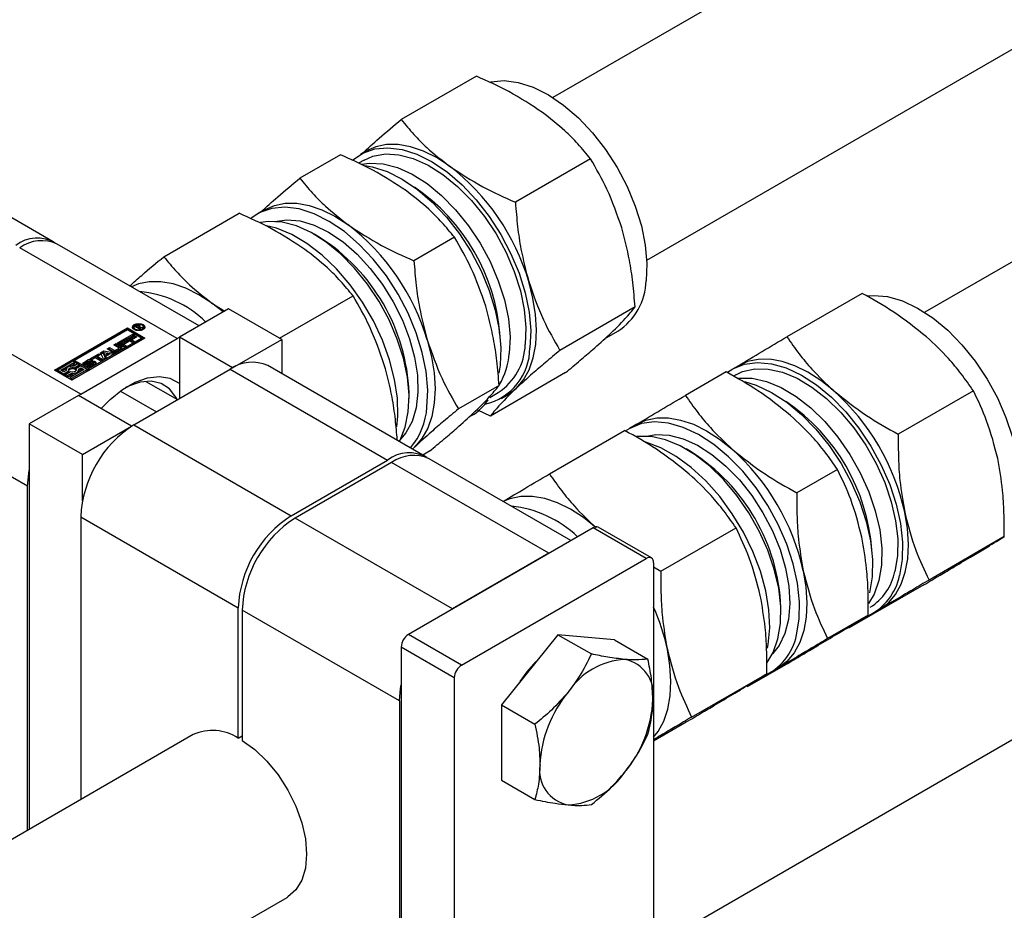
# Model space of a CAD drawing. Header units: millimetres. Extents: x 0 to 25230, y 0 to 17820.
# Tile 211 of 244: x 12799 to 13248, y 15371 to 15777. Entities that reach past the tile are written whole.
import ezdxf

# ---------------------------------------------------------------- set-up
doc = ezdxf.new("R2010")
doc.units = ezdxf.units.MM
doc.linetypes.add('SLD-Sólida', pattern=[0])

msp = doc.modelspace()

# ---------------------------------------------------------------- linework, layer by layer
at = {"color": 7, "linetype": 'SLD-Sólida', "lineweight": 25, "ltscale": 30}
for p, q in [((13794.04, 16175.59), (13042.33, 15741.64)), ((13085.18, 15667.41), (13794.04, 16076.62)), ((13794.04, 15979.65), (13212.04, 15643.67)), ((13088.29, 15354.25), (13794.04, 15761.67)), ((13007.45, 15751.37), (12973.14, 15731.57)), ((12814.35, 15675.88), (12742.53, 15717.34)), ((12957.28, 15717.28), (12954.62, 15715.75)), ((12945.4, 15715.55), (12926.85, 15704.85)), ((12956.15, 15713.11), (12953.62, 15711.64)), ((13059.52, 15713.71), (13025.22, 15693.9)), ((12910.99, 15690.56), (12907.65, 15688.63)), ((12864.8, 15669.03), (12899.11, 15688.83)), ((12935.71, 15677.95), (12933.42, 15679.27)), ((12997.47, 15677.89), (12978.93, 15667.18)), ((12870.85, 15631.67), (12799.03, 15673.13)), ((12880.89, 15637.46), (12816.17, 15674.83)), ((12917.61, 15631.79), (12951.18, 15651.17)), ((13183.42, 15652.3), (13149.12, 15632.5)), ((12826.91, 15606.3), (12755.09, 15647.76)), ((12891.89, 15643.81), (12886.78, 15647.85)), ((12886.78, 15647.85), (12892.63, 15644.24)), ((13079.86, 15646.09), (13045.55, 15626.29)), ((12894.34, 15645.23), (12871.91, 15632.28)), ((12918.58, 15631.23), (12894.34, 15645.23)), ((12814.86, 15617.28), (12848.2, 15636.52)), ((12848.2, 15636.52), (12856.15, 15631.93)), ((12848.2, 15636.52), (12848.2, 15635.82)), ((12851.14, 15636.93), (12851.14, 15636.23)), ((12851.63, 15637.17), (12852.34, 15637.58)), ((12853.8, 15635.92), (12851.63, 15637.17)), ((12852.24, 15636.82), (12852.34, 15636.88)), ((12852.34, 15636.88), (12852.34, 15637.58)), ((12852.57, 15637.3), (12852.41, 15637.21)), ((12852.41, 15637.21), (12853.12, 15636.8)), ((12852.41, 15636.72), (12852.41, 15637.21)), ((12852.62, 15637.34), (12852.57, 15637.3)), ((12852.68, 15637.36), (12852.62, 15637.34)), ((12852.68, 15637.36), (12852.68, 15637.73)), ((12853.12, 15636.8), (12853.22, 15636.86)), ((12853.12, 15636.31), (12853.12, 15636.8)), ((12853.16, 15637.45), (12853.16, 15637.79)), ((12853.22, 15636.75), (12853.22, 15636.86)), ((12853.22, 15636.75), (12854.23, 15636.16)), ((12854.79, 15636.49), (12853.22, 15636.75)), ((12853.22, 15636.25), (12853.22, 15636.75)), ((12853.51, 15636.7), (12853.51, 15637.18)), ((12853.51, 15636.7), (12853.51, 15637.15)), ((12853.79, 15636.91), (12853.79, 15637.61)), ((12853.91, 15636.95), (12855.29, 15636.78)), ((12853.91, 15636.63), (12853.91, 15636.95)), ((12854.03, 15637.1), (12854.03, 15637.37)), ((12855.29, 15636.78), (12854.79, 15636.49)), ((12855.53, 15636.23), (12855.53, 15636.93)), ((12848.2, 15635.82), (12815.47, 15616.93)), ((12856.15, 15631.93), (12822.82, 15612.69)), ((12848.2, 15635.66), (12824.09, 15621.74)), ((12830.54, 15618.01), (12854.65, 15631.93)), ((12847.17, 15631.72), (12850.6, 15633.7)), ((12847.77, 15631.37), (12850.6, 15633)), ((12855.55, 15631.58), (12848.2, 15635.82)), ((12854.65, 15631.93), (12848.2, 15635.66)), ((12851.36, 15633.25), (12848.95, 15631.86)), ((12849.48, 15631.55), (12851.78, 15632.88)), ((12849.48, 15630.85), (12851.78, 15632.18)), ((12852.55, 15632.44), (12850.25, 15631.11)), ((12850.6, 15633.7), (12851.36, 15633.25)), ((12850.6, 15633), (12850.6, 15633.7)), ((12850.6, 15633), (12850.76, 15632.9)), ((12851.14, 15636.23), (12851.26, 15635.81)), ((12851.78, 15632.88), (12852.55, 15632.44)), ((12851.78, 15632.18), (12851.78, 15632.88)), ((12851.78, 15632.18), (12851.94, 15632.09)), ((12854.23, 15636.16), (12853.8, 15635.92)), ((12854.65, 15631.23), (12854.65, 15631.93)), ((12855.4, 15635.81), (12855.53, 15636.23)), ((12870.85, 15631.67), (12871.91, 15632.25)), ((12896.15, 15618.28), (12871.91, 15632.28)), ((12871.91, 15632.28), (12871.91, 15604.29)), ((13065.96, 15631.56), (13071.94, 15635.02)), ((12826.91, 15606.3), (12870.85, 15631.67)), ((12830.54, 15617.31), (12854.65, 15631.23)), ((12838.97, 15626.98), (12839.99, 15627.58)), ((12839.99, 15627.58), (12842.15, 15626.33)), ((12839.99, 15626.88), (12839.99, 15627.58)), ((12842.06, 15628.77), (12843.08, 15629.36)), ((12844.21, 15627.52), (12842.06, 15628.77)), ((12842.66, 15628.42), (12843.08, 15628.66)), ((12843.08, 15629.36), (12845.34, 15628.05)), ((12843.08, 15628.66), (12843.08, 15629.36)), ((12843.08, 15628.66), (12845.34, 15627.35)), ((12843.44, 15629.56), (12846.87, 15631.54)), ((12846.57, 15627.75), (12843.44, 15629.56)), ((12844.05, 15629.21), (12846.87, 15630.84)), ((12847.63, 15631.1), (12845.22, 15629.71)), ((12845.22, 15629.71), (12845.76, 15629.4)), ((12845.22, 15629.01), (12845.22, 15629.71)), ((12845.22, 15629.01), (12845.76, 15628.7)), ((12845.34, 15627.35), (12845.34, 15628.05)), ((12845.76, 15629.4), (12848.05, 15630.73)), ((12845.76, 15628.7), (12848.05, 15630.03)), ((12845.76, 15628.7), (12845.76, 15629.4)), ((12848.82, 15630.28), (12846.52, 15628.96)), ((12846.52, 15628.96), (12847.59, 15628.34)), ((12846.52, 15628.26), (12846.52, 15628.96)), ((12846.52, 15628.26), (12846.98, 15627.99)), ((12847.59, 15628.34), (12846.57, 15627.75)), ((12846.87, 15631.54), (12847.63, 15631.1)), ((12846.87, 15630.84), (12846.87, 15631.54)), ((12846.87, 15630.84), (12847.03, 15630.75)), ((12850.3, 15629.91), (12847.17, 15631.72)), ((12848.05, 15630.73), (12848.82, 15630.28)), ((12848.05, 15630.03), (12848.05, 15630.73)), ((12848.05, 15630.03), (12848.21, 15629.93)), ((12848.95, 15631.86), (12849.48, 15631.55)), ((12848.95, 15631.16), (12848.95, 15631.86)), ((12848.95, 15631.16), (12849.48, 15630.85)), ((12849.48, 15630.85), (12849.48, 15631.55)), ((12850.25, 15631.11), (12851.32, 15630.49)), ((12850.25, 15630.41), (12850.25, 15631.11)), ((12850.25, 15630.41), (12850.71, 15630.14)), ((12851.32, 15630.49), (12850.3, 15629.91)), ((12896.15, 15618.28), (12918.58, 15631.23)), ((12918.58, 15631.23), (12918.58, 15615.71)), ((12831.37, 15622.6), (12835.18, 15624.79)), ((12831.98, 15622.25), (12835.18, 15624.09)), ((12833.53, 15622.96), (12832.14, 15622.16)), ((12835.9, 15621.59), (12833.53, 15622.96)), ((12835.94, 15624.35), (12834.55, 15623.55)), ((12834.55, 15623.55), (12836.92, 15622.18)), ((12834.55, 15622.85), (12834.55, 15623.55)), ((12835.18, 15624.79), (12835.94, 15624.35)), ((12835.18, 15624.09), (12835.18, 15624.79)), ((12835.18, 15624.09), (12835.34, 15624)), ((12835.87, 15625.2), (12837.35, 15626.05)), ((12837.34, 15622.42), (12835.87, 15625.2)), ((12836.16, 15624.66), (12837.35, 15625.35)), ((12839.21, 15624.9), (12837.3, 15625.23)), ((12837.3, 15625.23), (12837.86, 15624.12)), ((12837.3, 15624.53), (12837.3, 15625.23)), ((12837.3, 15624.53), (12837.86, 15623.42)), ((12838.43, 15623.05), (12837.34, 15622.42)), ((12837.35, 15626.05), (12842.15, 15625.2)), ((12837.35, 15625.35), (12837.35, 15626.05)), ((12837.35, 15625.35), (12841.23, 15624.67)), ((12837.86, 15624.12), (12839.21, 15624.9)), ((12837.86, 15623.42), (12839.21, 15624.2)), ((12837.86, 15623.42), (12837.86, 15624.12)), ((12840.25, 15624.71), (12838.19, 15623.52)), ((12838.19, 15623.52), (12838.43, 15623.05)), ((12838.19, 15622.91), (12838.19, 15623.52)), ((12841.23, 15625.68), (12838.97, 15626.98)), ((12839.21, 15624.2), (12839.21, 15624.9)), ((12839.58, 15626.63), (12839.99, 15626.88)), ((12839.99, 15626.88), (12842.15, 15625.63)), ((12841.06, 15624.57), (12840.25, 15624.71)), ((12842.15, 15625.2), (12841.06, 15624.57)), ((12842.15, 15625.63), (12842.15, 15626.33)), ((12842.77, 15626.33), (12844.21, 15627.17)), ((12842.77, 15625.63), (12844.21, 15626.47)), ((12842.77, 15625.63), (12842.77, 15626.33)), ((12845.34, 15626.93), (12843.17, 15625.68)), ((12844.21, 15626.47), (12844.21, 15627.17)), ((12844.34, 15626.65), (12844.34, 15627.35)), ((12823.33, 15621.3), (12816.36, 15617.28)), ((12817.86, 15617.28), (12824.09, 15620.87)), ((12822.03, 15618.99), (12824.09, 15620.17)), ((12824.09, 15620.87), (12823.33, 15621.3)), ((12825.44, 15620.09), (12823.66, 15619.06)), ((12823.93, 15618.36), (12826.19, 15619.66)), ((12823.93, 15617.66), (12826.19, 15618.96)), ((12824.09, 15621.74), (12830.54, 15618.01)), ((12824.09, 15621.04), (12824.09, 15621.74)), ((12824.09, 15621.04), (12830.54, 15617.31)), ((12824.09, 15620.17), (12824.09, 15620.87)), ((12826.94, 15619.22), (12824.68, 15617.92)), ((12826.19, 15619.66), (12825.44, 15620.09)), ((12826.19, 15618.96), (12826.19, 15619.66)), ((12829.79, 15617.58), (12826.94, 15619.22)), ((12828.29, 15620.13), (12828.02, 15619.91)), ((12828.29, 15620.83), (12830.17, 15621.91)), ((12828.29, 15620.13), (12830.17, 15621.21)), ((12828.29, 15620.13), (12828.29, 15620.83)), ((12829.05, 15620.2), (12829.05, 15619.5)), ((12829.11, 15619.46), (12829.11, 15620.12)), ((12830.85, 15621.35), (12829.24, 15620.42)), ((12829.24, 15619.45), (12829.24, 15620.09)), ((12829.4, 15619.46), (12829.4, 15620.1)), ((12829.53, 15618.99), (12830.31, 15619.43)), ((12829.55, 15619.47), (12829.55, 15620.15)), ((12829.66, 15620.2), (12831.47, 15621.19)), ((12829.66, 15619.5), (12831.47, 15620.49)), ((12829.66, 15619.5), (12829.66, 15620.2)), ((12830.17, 15621.21), (12830.17, 15621.91)), ((12832.07, 15620.68), (12830.27, 15619.69)), ((12830.31, 15619.43), (12830.32, 15619.42)), ((12830.31, 15618.74), (12830.31, 15619.43)), ((12830.32, 15618.74), (12830.32, 15619.42)), ((12830.39, 15618.73), (12830.39, 15619.4)), ((12830.52, 15618.72), (12830.52, 15619.4)), ((12830.67, 15618.73), (12830.71, 15618.74)), ((12830.71, 15618.74), (12830.71, 15619.44)), ((12830.86, 15619.51), (12832.47, 15620.43)), ((12830.86, 15618.81), (12832.47, 15619.73)), ((12830.86, 15618.81), (12830.86, 15619.51)), ((12832.14, 15622.16), (12831.37, 15622.6)), ((12832.19, 15621.88), (12831.4, 15621.43)), ((12831.47, 15620.49), (12831.47, 15621.19)), ((12833.42, 15620.04), (12831.54, 15618.96)), ((12832.47, 15619.73), (12832.47, 15620.43)), ((12832.62, 15619.86), (12832.62, 15620.56)), ((12832.66, 15619.96), (12832.66, 15620.66)), ((12834.55, 15622.85), (12836.31, 15621.83)), ((12836.92, 15622.18), (12835.9, 15621.59)), ((12984.06, 15577.91), (12912.24, 15619.37)), ((13018.23, 15619.59), (13017.65, 15615.89)), ((13126.98, 15619.31), (13124.33, 15617.78)), ((12822.82, 15612.69), (12814.86, 15617.28)), ((12816.36, 15617.28), (12819.21, 15615.63)), ((12816.36, 15616.58), (12816.36, 15617.28)), ((12816.36, 15616.58), (12819.21, 15614.93)), ((12819.21, 15616.5), (12817.86, 15617.28)), ((12818.47, 15616.93), (12820.38, 15618.03)), ((12820.24, 15617.09), (12819.21, 15616.5)), ((12819.21, 15615.63), (12821.47, 15616.93)), ((12819.21, 15614.93), (12821.47, 15616.23)), ((12819.21, 15614.93), (12819.21, 15615.63)), ((12822.22, 15616.5), (12819.97, 15615.2)), ((12819.97, 15615.2), (12820.72, 15614.77)), ((12819.97, 15614.5), (12819.97, 15615.2)), ((12819.97, 15614.5), (12820.72, 15614.07)), ((12820.18, 15617.43), (12820.18, 15617.06)), ((12820.72, 15614.77), (12822.49, 15615.79)), ((12820.72, 15614.07), (12822.49, 15615.09)), ((12820.72, 15614.07), (12820.72, 15614.77)), ((12821.47, 15616.23), (12821.47, 15616.93)), ((12828.29, 15617.58), (12822.07, 15613.99)), ((12822.07, 15613.99), (12822.82, 15613.55)), ((12822.07, 15613.29), (12822.07, 15613.99)), ((12822.49, 15615.09), (12822.49, 15615.79)), ((12822.82, 15613.55), (12829.79, 15617.58)), ((12822.82, 15612.85), (12829.79, 15616.88)), ((12823.93, 15617.66), (12823.93, 15618.36)), ((12824.68, 15617.22), (12824.68, 15617.92)), ((12824.68, 15617.22), (12824.79, 15617.08)), ((12825.91, 15617.76), (12826.94, 15618.36)), ((12825.97, 15617.1), (12826.94, 15617.66)), ((12825.97, 15616.73), (12825.97, 15617.43)), ((12826.94, 15618.36), (12828.29, 15617.58)), ((12826.94, 15617.66), (12826.94, 15618.36)), ((12826.94, 15617.66), (12827.68, 15617.23)), ((12829.79, 15616.88), (12829.79, 15617.58)), ((12830.54, 15618.01), (12830.54, 15617.31)), ((12851.15, 15592.31), (12895.09, 15617.67)), ((12895.09, 15617.67), (12966.92, 15576.21)), ((12896.15, 15618.28), (12896.15, 15618.26)), ((13048.12, 15616.14), (13013.81, 15596.33)), ((13121.38, 15616.48), (13102.83, 15605.77)), ((13125.86, 15615.14), (13124.74, 15614.49)), ((12822.07, 15613.29), (12822.82, 15612.85)), ((12822.82, 15612.85), (12822.82, 15613.55)), ((12856.66, 15612.15), (12871.09, 15603.81)), ((13017.81, 15610.27), (12999.26, 15599.56)), ((12802.66, 15564.31), (12730.84, 15605.77)), ((12825.85, 15605.69), (12803.42, 15592.74)), ((12850.09, 15591.69), (12825.85, 15605.69)), ((12825.87, 15605.68), (12826.91, 15606.3)), ((12845.06, 15607.75), (12861.49, 15598.27)), ((12976.71, 15604.28), (12976.71, 15606.92)), ((13013.53, 15604.83), (13017.38, 15607.05)), ((13018.91, 15604.4), (13021.56, 15605.93)), ((13234.25, 15607.83), (13199.95, 15588.02)), ((13013.81, 15596.33), (13008.05, 15598.97)), ((12827.67, 15578.75), (12803.42, 15592.74)), ((12803.42, 15592.74), (12803.42, 15407.78)), ((12827.67, 15578.75), (12850.09, 15591.69)), ((12850.09, 15591.69), (12850.09, 15591.67)), ((12851.15, 15592.31), (12922.97, 15550.84)), ((13080.69, 15592.59), (13077.36, 15590.67)), ((13040.78, 15569.95), (13075.09, 15589.76)), ((12827.67, 15557.69), (12827.67, 15578.75)), ((12979.33, 15582.24), (12978.23, 15581.27)), ((12979.33, 15582.24), (12978.32, 15581.22)), ((12986.07, 15580.32), (12982.98, 15578.53)), ((13105.41, 15579.98), (13103.13, 15581.3)), ((12922.97, 15550.84), (12966.92, 15576.21)), ((12968.73, 15575.16), (12924.79, 15549.79)), ((13040.56, 15533.7), (12968.73, 15575.16)), ((13050.6, 15539.5), (12985.88, 15576.86)), ((13172.2, 15572.01), (13153.65, 15561.3)), ((12802.66, 15407.35), (12802.66, 15564.31)), ((12826.91, 15550.31), (12898.73, 15508.85)), ((12826.91, 15550.31), (12826.91, 15421.34)), ((12996.61, 15508.33), (12924.79, 15549.79)), ((13060.71, 15545.33), (12976.46, 15496.7)), ((13084.95, 15531.34), (13060.71, 15545.33)), ((13087.31, 15531.57), (13063.07, 15545.57)), ((13091.61, 15525.48), (13125.91, 15545.28)), ((13248.32, 15541.31), (13214.01, 15521.51)), ((13040.56, 15533.7), (12996.61, 15508.33)), ((13233.69, 15532.46), (13241.64, 15537.05)), ((13000.71, 15482.7), (13084.95, 15531.34)), ((13088.29, 15529.41), (13088.29, 15292.15)), ((13088.29, 15527.45), (13091.61, 15525.48)), ((13211.55, 15519.27), (13177.25, 15499.47)), ((12898.73, 15449.35), (12898.73, 15508.85)), ((12972.37, 15466.34), (12900.55, 15507.8)), ((12900.55, 15507.8), (12900.55, 15448.3)), ((13146.42, 15506.31), (13146.42, 15508.96)), ((13191.57, 15508.14), (13182.88, 15502.9)), ((13188.61, 15506.43), (13191.26, 15507.96)), ((13186.27, 15505.49), (13167.72, 15494.78)), ((13171.64, 15496.64), (13174.97, 15498.56)), ((13179.64, 15500.93), (13177.25, 15499.47)), ((13000.71, 15482.7), (12976.46, 15496.7)), ((13044.65, 15496.57), (13018.89, 15464.53)), ((13044.65, 15496.57), (13059.92, 15487.76)), ((13070.41, 15494.27), (13044.65, 15496.57)), ((13070.41, 15494.27), (13085.68, 15485.45)), ((12997.37, 15476.93), (12973.13, 15490.92)), ((12973.13, 15490.92), (12973.13, 15253.66)), ((13149.5, 15483.45), (13130.96, 15472.74)), ((13145.28, 15481.42), (13136.59, 15476.18)), ((13141.64, 15479.32), (13144.97, 15481.24)), ((12997.37, 15476.93), (12997.37, 15239.67)), ((13105.67, 15458.96), (13139.98, 15478.77)), ((13125.35, 15469.91), (13128, 15471.44)), ((13133.35, 15474.21), (13130.96, 15472.74)), ((12972.37, 15466.34), (12972.37, 15277.37)), ((13018.89, 15464.53), (13034.16, 15455.71)), ((13018.89, 15464.53), (13018.89, 15430.18)), ((13088.29, 15448.11), (13103.21, 15456.73)), ((12878.21, 15450.96), (12122.45, 15014.67)), ((12898.73, 15449.35), (12900.55, 15450.39)), ((13018.89, 15430.18), (13034.16, 15421.36)), ((12122.45, 14915.7), (12921.07, 15376.72))]:
    msp.add_line(p, q, dxfattribs=at)
at = {"color": 7, "linetype": 'SLD-Sólida', "lineweight": 25, "ltscale": 30, "flags": 128}
for points in [[(13013.32, 15748.65), (13014.05, 15748.81), (13020.07, 15749.37), (13026.55, 15748.55), (13033.35, 15746.38), (13040.29, 15742.9), (13047.22, 15738.19), (13053.98, 15732.38), (13060.41, 15725.58), (13066.35, 15717.97), (13071.67, 15709.72), (13076.25, 15701.02), (13079.97, 15692.08), (13082.74, 15683.11), (13084.52, 15674.31), (13085.24, 15665.9), (13084.9, 15658.07)], [(12950.86, 15712.99), (12950.91, 15713.04), (12955.6, 15716.28), (12961.02, 15718.2), (12967.04, 15718.76), (12973.52, 15717.94), (12980.31, 15715.76), (12987.26, 15712.28), (12994.19, 15707.58), (13000.95, 15701.76), (13007.37, 15694.97), (13013.32, 15687.35), (13018.64, 15679.1), (13023.21, 15670.4), (13026.93, 15661.46), (13029.71, 15652.49), (13031.48, 15643.7), (13032.21, 15635.29), (13031.86, 15627.46)], [(12995.12, 15710.39), (12989.18, 15714.23), (12983.25, 15717.17), (12977.43, 15719.16), (12971.81, 15720.17), (12966.49, 15720.17), (12961.56, 15719.17), (12957.28, 15717.28)], [(12956.15, 15713.11), (12960.23, 15714.9), (12965.91, 15715.93), (12972.1, 15715.59), (12978.66, 15713.87), (12985.41, 15710.83), (12992.2, 15706.55), (12998.85, 15701.11), (13005.2, 15694.67), (13011.11, 15687.38), (13016.41, 15679.41), (13020.98, 15670.97), (13024.71, 15662.25), (13027.5, 15653.49), (13029.3, 15644.89), (13030.04, 15636.66), (13029.72, 15629.01)], [(12955.21, 15711.3), (12958.65, 15711.74), (12964.85, 15711.4), (12971.4, 15709.68), (12978.15, 15706.64), (12984.94, 15702.36), (12991.59, 15696.92), (12997.95, 15690.48), (13003.85, 15683.19), (13009.15, 15675.22), (13013.72, 15666.78), (13017.45, 15658.07), (13020.25, 15649.3), (13022.04, 15640.7), (13022.79, 15632.47), (13022.46, 15624.82)], [(12956.55, 15710.65), (12959.88, 15710.06), (12966.68, 15707.89), (12973.62, 15704.41), (12980.55, 15699.7), (12987.31, 15693.89), (12993.74, 15687.09), (12999.68, 15679.48), (13005, 15671.23), (13009.58, 15662.53), (13013.3, 15653.59), (13016.07, 15644.62), (13017.84, 15635.82), (13018.57, 15627.41), (13018.23, 15619.59)], [(12984.89, 15600.34), (12985.23, 15608.17), (12984.51, 15616.58), (12982.74, 15625.38), (12979.96, 15634.35), (12976.24, 15643.29), (12971.67, 15651.98), (12966.35, 15660.24), (12960.4, 15667.85), (12953.98, 15674.64), (12947.22, 15680.46), (12940.29, 15685.16), (12933.34, 15688.65), (12926.55, 15690.82), (12920.06, 15691.64), (12914.05, 15691.08), (12908.63, 15689.16), (12904.7, 15686.58)], [(12910.99, 15690.56), (12915.27, 15692.45), (12920.2, 15693.45), (12925.52, 15693.44), (12931.14, 15692.44), (12936.96, 15690.45), (12942.89, 15687.51), (12948.83, 15683.67)], [(12915.5, 15685.14), (12920.91, 15685.9), (12927, 15685.34), (12933.41, 15683.42), (12940, 15680.2), (12946.57, 15675.75), (12952.97, 15670.19), (12959.03, 15663.68), (12964.59, 15656.36), (12969.51, 15648.44), (12973.66, 15640.12), (12976.93, 15631.61), (12979.24, 15623.14), (12980.53, 15614.92), (12980.76, 15607.17), (12979.93, 15600.09), (12978.06, 15593.86), (12975.21, 15588.64), (12972.83, 15585.83)], [(12972.24, 15584.73), (12972.59, 15585.37), (12974.99, 15591.32), (12976.37, 15598.21), (12976.69, 15605.86), (12975.94, 15614.09), (12974.15, 15622.69), (12971.36, 15631.45), (12967.63, 15640.17), (12963.05, 15648.61), (12957.75, 15656.57), (12951.85, 15663.87), (12945.5, 15670.31), (12938.84, 15675.74), (12932.06, 15680.03), (12925.3, 15683.07), (12918.75, 15684.79), (12912.56, 15685.13), (12908.92, 15684.65)], [(12971.11, 15591.33), (12971.56, 15596.3), (12971.37, 15604.44), (12970.12, 15613.07), (12967.83, 15621.98), (12964.58, 15630.96), (12960.42, 15639.81), (12955.46, 15648.31), (12949.81, 15656.26), (12943.6, 15663.49), (12936.99, 15669.81), (12930.13, 15675.09), (12923.17, 15679.19), (12916.28, 15682.03), (12911.04, 15683.32)], [(12886.78, 15647.85), (12880.84, 15651.69), (12874.91, 15654.63), (12869.09, 15656.62), (12863.47, 15657.62), (12858.15, 15657.63), (12853.22, 15656.63), (12849.99, 15655.31)], [(13025.62, 15608.97), (13028.9, 15612.8), (13031.5, 15617.47), (13033.38, 15622.9), (13034.51, 15628.99), (13034.87, 15635.64), (13034.45, 15642.73), (13033.26, 15650.14), (13031.32, 15657.75)], [(13185.83, 15651.2), (13188.69, 15651.4), (13195.1, 15650.82), (13201.85, 15648.88), (13208.78, 15645.62), (13215.73, 15641.12), (13222.53, 15635.49), (13229.03, 15628.86), (13235.06, 15621.37), (13240.5, 15613.22), (13245.21, 15604.59), (13249.09, 15595.67), (13252.04, 15586.69), (13253.99, 15577.85), (13254.89, 15569.36), (13254.74, 15561.42), (13253.52, 15554.21)], [(12852.25, 15635.42), (12851.32, 15635.77), (12850.71, 15636.31), (12850.49, 15636.93), (12850.71, 15637.56), (12851.32, 15638.09), (12852.25, 15638.45), (12853.33, 15638.57), (12854.42, 15638.45), (12855.34, 15638.09), (12855.95, 15637.56), (12856.17, 15636.93), (12855.95, 15636.31), (12855.34, 15635.77), (12854.42, 15635.42), (12853.33, 15635.29), (12852.25, 15635.42)], [(12850.56, 15636.58), (12850.71, 15636.86), (12851.26, 15637.35)], [(12851.3, 15636.45), (12851.78, 15636.04), (12852.49, 15635.76), (12853.33, 15635.67), (12854.17, 15635.76), (12854.88, 15636.04), (12855.36, 15636.45), (12855.53, 15636.93), (12855.36, 15637.42), (12854.88, 15637.83), (12854.17, 15638.1), (12853.33, 15638.2), (12852.49, 15638.1), (12851.78, 15637.83), (12851.3, 15637.42), (12851.14, 15636.93), (12851.3, 15636.45)], [(12852.41, 15636.92), (12852.38, 15636.9), (12852.34, 15636.88)], [(12855.4, 15637.35), (12855.95, 15636.86), (12856.1, 15636.58)], [(12985.03, 15631.03), (12986.97, 15623.42), (12988.16, 15616), (12988.58, 15608.91), (12988.22, 15602.27), (12987.09, 15596.18), (12985.21, 15590.75), (12982.61, 15586.08), (12979.33, 15582.24)], [(12845.6, 15627.14), (12845.51, 15627.23), (12845.34, 15627.35)], [(12823.66, 15619.06), (12822.95, 15619.1), (12822.24, 15619.03), (12821.59, 15618.86), (12821.03, 15618.61), (12820.59, 15618.29), (12820.3, 15617.91), (12820.19, 15617.5), (12820.24, 15617.09)], [(12821.47, 15616.93), (12821.28, 15617.25), (12821.27, 15617.58), (12821.45, 15617.9), (12821.79, 15618.17), (12822.26, 15618.37), (12822.81, 15618.47), (12823.39, 15618.46), (12823.93, 15618.36)], [(12830.27, 15619.69), (12829.82, 15619.52), (12829.28, 15619.45), (12828.75, 15619.51), (12828.29, 15619.69), (12827.99, 15619.95), (12827.88, 15620.26), (12827.99, 15620.57), (12828.29, 15620.83)], [(12831.47, 15621.19), (12831.93, 15621.36), (12832.46, 15621.41), (12832.98, 15621.35), (12833.43, 15621.17), (12833.72, 15620.91), (12833.83, 15620.6), (12833.72, 15620.3), (12833.42, 15620.04)], [(12832.08, 15620.69), (12831.93, 15620.66), (12831.47, 15620.49)], [(13122.1, 15616.3), (13124.43, 15617.84), (13129.73, 15619.99), (13135.66, 15620.79), (13142.07, 15620.21), (13148.82, 15618.27), (13155.75, 15615.01), (13162.7, 15610.51), (13169.5, 15604.88), (13175.99, 15598.24), (13182.03, 15590.76), (13187.47, 15582.61), (13192.18, 15573.97), (13196.06, 15565.06), (13199, 15556.08), (13200.95, 15547.24), (13201.86, 15538.75), (13201.7, 15530.8), (13200.49, 15523.59)], [(13170.47, 15607.92), (13164.63, 15612.56), (13158.69, 15616.38), (13152.76, 15619.28), (13146.94, 15621.24), (13141.33, 15622.21), (13136.02, 15622.18), (13131.11, 15621.15), (13126.68, 15619.13)], [(12824.68, 15617.92), (12824.87, 15617.61), (12824.88, 15617.27), (12824.7, 15616.96), (12824.36, 15616.69), (12823.9, 15616.49), (12823.34, 15616.39), (12822.77, 15616.39), (12822.22, 15616.5)], [(12822.49, 15615.79), (12823.2, 15615.76), (12823.91, 15615.83), (12824.56, 15615.99), (12825.12, 15616.25), (12825.56, 15616.57), (12825.85, 15616.95), (12825.97, 15617.35), (12825.91, 15617.76)], [(12836.2, 15599.71), (12840.34, 15603.89), (12846, 15608.41), (12851.76, 15611.74), (12857.42, 15613.75), (12862.77, 15614.36), (12867.61, 15613.56), (12871.78, 15611.38), (12871.91, 15611.28)], [(13125.86, 15615.14), (13128.91, 15616.58), (13134.47, 15617.87), (13140.57, 15617.79), (13147.07, 15616.34), (13153.8, 15613.55), (13160.59, 15609.5), (13167.28, 15604.28), (13173.71, 15598.02), (13179.71, 15590.88), (13185.14, 15583.03), (13189.86, 15574.66), (13193.76, 15565.99), (13196.74, 15557.22), (13198.74, 15548.57), (13199.69, 15540.25), (13199.57, 15532.47), (13198.4, 15525.42)], [(12870.89, 15603.93), (12870.34, 15605), (12867.42, 15608.72), (12863.61, 15611.14), (12859.09, 15612.17), (12854.01, 15611.75), (12848.61, 15609.92), (12847.32, 15609.29)], [(13127.01, 15613.66), (13127.21, 15613.68), (13133.32, 15613.6), (13139.81, 15612.15), (13146.54, 15609.37), (13153.33, 15605.31), (13160.03, 15600.09), (13166.45, 15593.83), (13172.45, 15586.69), (13177.88, 15578.84), (13182.6, 15570.47), (13186.51, 15561.8), (13189.49, 15553.03), (13191.48, 15544.38), (13192.43, 15536.06), (13192.32, 15528.28), (13191.14, 15521.23)], [(13129.74, 15612.06), (13135.18, 15610.39), (13142.11, 15607.14), (13149.06, 15602.64), (13155.86, 15597), (13162.36, 15590.37), (13168.39, 15582.89), (13173.83, 15574.73), (13178.54, 15566.1), (13182.42, 15557.19), (13185.37, 15548.2), (13187.32, 15539.36), (13188.22, 15530.87), (13188.07, 15522.93), (13186.85, 15515.72)], [(13021.56, 15605.93), (13021.73, 15606.03), (13025.62, 15608.97)], [(13153.52, 15496.47), (13154.73, 15503.68), (13154.89, 15511.63), (13153.98, 15520.12), (13152.03, 15528.96), (13149.08, 15537.94), (13145.21, 15546.85), (13140.5, 15555.49), (13135.06, 15563.64), (13129.02, 15571.13), (13122.53, 15577.76), (13115.72, 15583.39), (13108.78, 15587.89), (13101.85, 15591.15), (13095.1, 15593.09), (13088.69, 15593.67), (13082.76, 15592.88), (13077.46, 15590.72), (13075.82, 15589.69)], [(13080.39, 15592.41), (13084.82, 15594.43), (13089.73, 15595.46), (13095.04, 15595.49), (13100.65, 15594.52), (13106.47, 15592.56), (13112.4, 15589.65), (13118.34, 15585.84), (13124.18, 15581.19)], [(13140.07, 15483.91), (13142.84, 15488.47), (13145.04, 15494.62), (13146.22, 15501.67), (13146.33, 15509.45), (13145.38, 15517.77), (13143.39, 15526.42), (13140.41, 15535.19), (13136.51, 15543.86), (13131.78, 15552.23), (13126.35, 15560.08), (13120.35, 15567.22), (13113.93, 15573.48), (13107.24, 15578.7), (13100.44, 15582.75), (13093.72, 15585.54), (13087.22, 15586.99), (13081.12, 15587.07), (13080.58, 15587.01)], [(13085.21, 15587.17), (13089.38, 15587.87), (13095.37, 15587.6), (13101.73, 15585.97), (13108.29, 15583.02), (13114.88, 15578.83), (13121.33, 15573.5), (13127.47, 15567.18), (13133.15, 15560.02), (13138.22, 15552.21), (13142.54, 15543.96), (13146.01, 15535.47), (13148.53, 15526.97), (13150.04, 15518.68), (13150.5, 15510.81), (13149.9, 15503.57), (13148.25, 15497.14), (13145.6, 15491.69), (13142.54, 15487.87)], [(13140.3, 15490.43), (13140.62, 15492.1), (13141.31, 15499.7), (13140.93, 15507.95), (13139.5, 15516.64), (13137.04, 15525.57), (13133.62, 15534.55), (13129.31, 15543.35), (13124.22, 15551.77), (13118.47, 15559.61), (13112.18, 15566.69), (13105.52, 15572.84), (13098.62, 15577.92), (13091.66, 15581.81), (13084.8, 15584.42), (13084.08, 15584.62)], [(12802.66, 15564.31), (12803.13, 15570.04), (12803.42, 15571.69)], [(13062.13, 15545.37), (13056.29, 15550.02), (13050.35, 15553.83), (13044.42, 15556.74), (13038.6, 15558.7), (13032.99, 15559.67), (13027.68, 15559.64), (13022.77, 15558.61), (13019.69, 15557.34)], [(13191.57, 15508.14), (13195.45, 15511.11), (13198.7, 15514.97), (13201.28, 15519.67), (13203.14, 15525.12), (13204.25, 15531.23), (13204.58, 15537.89), (13204.13, 15545), (13202.92, 15552.42)], [(13156.63, 15525.7), (13157.84, 15518.27), (13158.29, 15511.17), (13157.95, 15504.51), (13156.85, 15498.4), (13154.99, 15492.95), (13152.41, 15488.25), (13149.16, 15484.39), (13145.28, 15481.42)], [(13191.14, 15521.23), (13188.93, 15515.09), (13186.36, 15510.78)], [(13088.29, 15449.78), (13090.36, 15452.43), (13092.94, 15457.13), (13094.8, 15462.58), (13095.91, 15468.69), (13096.24, 15475.35), (13095.79, 15482.46), (13094.58, 15489.88)], [(13027.49, 15475.18), (13030.64, 15479.63), (13034.76, 15484.28)], [(12972.37, 15466.34), (12972.84, 15472.07), (12973.13, 15473.72)], [(12900.55, 15448.3), (12906.33, 15444.11), (12911.86, 15438.81), (12916.95, 15432.58), (12921.39, 15425.66), (12925.02, 15418.3), (12927.72, 15410.78), (12929.38, 15403.37), (12929.94, 15396.35), (12929.38, 15389.97), (12927.72, 15384.48), (12925.02, 15380.07), (12921.39, 15376.92), (12921.07, 15376.72)]]:
    msp.add_lwpolyline(points, dxfattribs=at)
at = {"color": 7, "linetype": 'SLD-Sólida', "lineweight": 25, "ltscale": 900}
for centre, radius, start, end in [((12931.98, 15628.2), 103.65, 16.5677, 52.47), ((12929.02, 15626.74), 89.39, 4.1372, 55.8587), ((12885.69, 15601.48), 103.64, 16.5667, 52.471), ((12807.06, 15661.43), 16.11, 59.4862, 127.6948), ((12888.66, 15603.44), 88.12, 2.2648, 57.7306), ((12809.07, 15659.11), 17.24, 65.6901, 125.6188), ((13056.4, 15658.92), 28.51, 303.0274, 358.3027), ((12849.28, 15603.77), 49.58, 45.6525, 84.8429), ((12853.25, 15635.93), 1.88, 107.5584, 118.6701), ((12853.11, 15636.3), 1.49, 87.9981, 106.6134), ((12853.17, 15636.34), 1.14, 102.2521, 115.4646), ((12853.04, 15636.89), 0.575, 70.6944, 101.162), ((12853.17, 15636.6), 1.19, 58.4588, 90.3876), ((12852.96, 15637.41), 0.605, 295.3113, 334.4845), ((12853.02, 15636.8), 0.662, 55.9021, 71.2639), ((12853.31, 15637.17), 0.202, 354.4341, 64.9933), ((12853.26, 15636.1), 0.971, 56.8659, 74.9757), ((12853.54, 15637.11), 0.565, 27.9929, 63.4515), ((12853.35, 15636.15), 0.882, 50.2422, 60.2714), ((12853.72, 15637.23), 0.346, 304.7956, 23.5703), ((12844.14, 15627.35), 0.191, 290.502, 69.498), ((12845.13, 15627.49), 0.598, 290.7368, 69.2632), ((13005.3, 15627.59), 26.56, 283.1738, 359.7044), ((13002.67, 15629.76), 27.06, 302.9221, 358.4062), ((12842.2, 15627.55), 2.11, 242.5911, 297.4089), ((12842.46, 15626.93), 0.673, 242.5112, 297.4888), ((12842.46, 15626.23), 0.676, 242.6351, 297.3649), ((12844.12, 15626.67), 0.219, 294.0764, 354.7252), ((12988.65, 15627.83), 33.95, 329.645, 354.902), ((12829.26, 15620.17), 0.211, 131.5705, 167.9485), ((12829.14, 15620.2), 0.0894, 172.9449, 246.5448), ((12829.12, 15619.5), 0.0693, 181.2493, 211.5298), ((12829.24, 15620.36), 0.277, 240.9708, 269.4984), ((12829.49, 15619.96), 0.521, 118.5314, 135.8071), ((12829.26, 15620.76), 0.675, 267.9159, 281.7903), ((12829.22, 15621), 0.924, 281.5591, 291.4886), ((12830.56, 15620.84), 2.13, 240.987, 297.5305), ((12829.08, 15621.28), 1.23, 292.4743, 298.0067), ((12828.94, 15620.82), 1.51, 297.413, 298.732), ((12831.15, 15620.02), 2.13, 60.7838, 117.5354), ((12831.11, 15619.45), 2, 90.4304, 118.0886), ((12830.44, 15619.65), 0.249, 242.6241, 260.506), ((12830.47, 15619.88), 0.483, 261.1513, 276.5932), ((12830.44, 15620.21), 0.821, 276.045, 289.1481), ((12830.4, 15620.34), 0.952, 288.938, 299.3317), ((12830.42, 15619.58), 0.887, 288.7025, 299.8766), ((12831.26, 15620.65), 0.811, 109.9197, 120.3772), ((12831.27, 15620.66), 0.805, 99.7558, 111.0146), ((12831.24, 15620.93), 0.536, 83.3005, 101.5288), ((12831.28, 15621.21), 0.252, 61.2381, 84.9304), ((12832.53, 15619.72), 1.07, 103.4219, 115.9197), ((12832.47, 15620.01), 0.77, 90.4349, 103.5676), ((12832.49, 15620.6), 0.188, 28.0341, 100.2548), ((12832.2, 15620.91), 0.542, 299.1268, 320.6325), ((12832.2, 15620.21), 0.542, 299.1268, 320.6325), ((12832.52, 15620.66), 0.146, 317.4049, 8.7978), ((12832.51, 15619.96), 0.147, 317.4, 359.6127), ((12832.59, 15619.14), 1.57, 45.7339, 87.746), ((12905.14, 15603.65), 17.25, 65.6931, 125.6158), ((12823.06, 15615.52), 2.31, 67.8123, 137.5052), ((12823.08, 15619.92), 4.86, 263.124, 282.3886), ((12824.92, 15616.74), 1.05, 324.635, 359.5792), ((13099.9, 15529.42), 105.56, 12.5855, 48.0411), ((12993.73, 15616.24), 22.84, 300.3534, 326.9738), ((13098.75, 15528.78), 89.37, 4.1299, 55.8657), ((12952.65, 15602.54), 32.31, 319.9641, 356.0979), ((12879.54, 15547.92), 52.69, 122.6041, 177.3948), ((12976.76, 15563.46), 16.11, 59.4925, 127.6853), ((12978.78, 15561.14), 17.25, 65.6931, 125.6158), ((13058.13, 15505.33), 88.36, 2.3492, 57.6461), ((13053.61, 15502.7), 105.56, 12.5844, 48.0407), ((13018.08, 15503.85), 51.61, 46.4523, 84.0416), ((12951.37, 15506.46), 52.69, 122.6076, 177.3935), ((12953.18, 15505.41), 52.69, 122.6047, 177.3942), ((13062.09, 15543.4), 2.37, 65.7045, 125.6085), ((13086.25, 15529.74), 2.06, 350.7738, 129.2082), ((13173.89, 15530.29), 24.98, 301.8695, 348.7504), ((13175.25, 15528.5), 25.72, 295.1824, 348.9902), ((12998.02, 15468.93), 98.81, 12.2413, 23.9964), ((12980.36, 15490.6), 7.24, 122.6036, 177.4057), ((13128.67, 15501.14), 25.28, 291.6644, 349.3676), ((13077.09, 15452.08), 33.25, 93.4301, 146.563), ((13072.17, 15469.53), 16.02, 350.7447, 79.4528), ((13004.61, 15476.6), 7.25, 122.6107, 177.3833), ((13092.32, 15434.63), 55.92, 140.2291, 177.3588), ((13032.13, 15469.52), 55.91, 320.2283, 357.3621), ((12887.04, 15431.92), 20.98, 56.1369, 114.8764), ((13052.28, 15434.63), 16.02, 170.7505, 259.4513), ((13047.36, 15452.08), 33.25, 273.4294, 326.5655)]:
    msp.add_arc(centre, radius, start, end, dxfattribs=at)
at = {"color": 7, "linetype": 'SLD-Sólida', "lineweight": 25, "ltscale": 30}
for points, knots in [([(13037.54, 15734.88), (13032.52, 15738.19), (13022.92, 15744.5), (13012.44, 15749.16), (13007.45, 15751.37)], [0, 0, 0, 0, 0.524263, 1, 1, 1, 1]), ([(12955.36, 15716.17), (12957.91, 15718.49), (12963.71, 15723.77), (12969.75, 15728.77), (12973.14, 15731.57)], [0, 0, 0, 0, 0.439016, 1, 1, 1, 1]), ([(12973.14, 15731.57), (12975.03, 15729.29), (12978.72, 15724.83), (12985.91, 15717.56), (12991.63, 15713.11), (12995.12, 15710.39)], [0, 0, 0, 0, 0.290524, 0.566862, 1, 1, 1, 1]), ([(13059.52, 15713.71), (13057.63, 15715.99), (13053.94, 15720.44), (13046.76, 15727.72), (13041.04, 15732.17), (13037.54, 15734.88)], [0, 0, 0, 0, 0.290539, 0.566871, 1, 1, 1, 1]), ([(12975.5, 15699.07), (12970.47, 15702.37), (12960.88, 15708.68), (12950.39, 15713.34), (12945.4, 15715.55)], [0, 0, 0, 0, 0.524255, 1, 1, 1, 1]), ([(13073.75, 15682.24), (13071.7, 15688.19), (13067.92, 15699.12), (13062.15, 15709.14), (13059.52, 15713.71)], [0, 0, 0, 0, 0.543815, 1, 1, 1, 1]), ([(12995.12, 15710.39), (13000.15, 15707.09), (13009.74, 15700.78), (13020.23, 15696.12), (13025.22, 15693.9)], [0, 0, 0, 0, 0.524289, 1, 1, 1, 1]), ([(12909.07, 15689.45), (12911.61, 15691.77), (12917.42, 15697.05), (12923.46, 15702.04), (12926.85, 15704.85)], [0, 0, 0, 0, 0.439, 1, 1, 1, 1]), ([(12926.85, 15704.85), (12928.74, 15702.56), (12932.43, 15698.11), (12939.61, 15690.83), (12945.34, 15686.39), (12948.83, 15683.67)], [0, 0, 0, 0, 0.290524, 0.566862, 1, 1, 1, 1]), ([(12997.47, 15677.89), (12995.58, 15680.17), (12991.89, 15684.62), (12984.71, 15691.9), (12978.99, 15696.35), (12975.5, 15699.07)], [0, 0, 0, 0, 0.290533, 0.566859, 1, 1, 1, 1]), ([(13025.22, 15693.9), (13025.52, 15690.16), (13026.11, 15682.99), (13027.87, 15670.86), (13030.04, 15662.64), (13031.32, 15657.75)], [0, 0, 0, 0, 0.306942, 0.587124, 1, 1, 1, 1]), ([(12929.21, 15672.34), (12924.18, 15675.65), (12914.58, 15681.95), (12904.1, 15686.61), (12899.11, 15688.83)], [0, 0, 0, 0, 0.524255, 1, 1, 1, 1]), ([(12948.83, 15683.67), (12953.86, 15680.36), (12963.45, 15674.06), (12973.94, 15669.4), (12978.93, 15667.18)], [0, 0, 0, 0, 0.5242886, 1, 1, 1, 1]), ([(13079.86, 15646.09), (13079.55, 15649.84), (13078.96, 15657), (13077.2, 15669.14), (13075.04, 15677.35), (13073.75, 15682.24)], [0, 0, 0, 0, 0.306942, 0.587124, 1, 1, 1, 1]), ([(13011.7, 15646.42), (13009.65, 15652.37), (13005.87, 15663.3), (13000.1, 15673.32), (12997.47, 15677.89)], [0, 0, 0, 0, 0.543815, 1, 1, 1, 1]), ([(12951.18, 15651.17), (12949.29, 15653.45), (12945.6, 15657.9), (12938.42, 15665.18), (12932.7, 15669.63), (12929.21, 15672.34)], [0, 0, 0, 0, 0.290533, 0.566859, 1, 1, 1, 1]), ([(12849.32, 15655.69), (12851.1, 15657.31), (12856.15, 15661.89), (12861.41, 15666.23), (12864.8, 15669.03)], [0, 0, 0, 0, 0.354325, 1, 1, 1, 1]), ([(12864.8, 15669.03), (12866.69, 15666.74), (12870.38, 15662.29), (12877.57, 15655.01), (12883.29, 15650.57), (12886.78, 15647.85)], [0, 0, 0, 0, 0.290539, 0.566871, 1, 1, 1, 1]), ([(12978.93, 15667.18), (12979.23, 15663.44), (12979.82, 15656.27), (12981.58, 15644.14), (12983.75, 15635.92), (12985.03, 15631.03)], [0, 0, 0, 0, 0.3069415, 0.5871244, 1, 1, 1, 1]), ([(13031.32, 15657.75), (13033.38, 15651.81), (13037.15, 15640.87), (13042.92, 15630.86), (13045.55, 15626.29)], [0, 0, 0, 0, 0.543815, 1, 1, 1, 1]), ([(12965.41, 15619.7), (12963.36, 15625.65), (12959.58, 15636.58), (12953.81, 15646.6), (12951.18, 15651.17)], [0, 0, 0, 0, 0.543815, 1, 1, 1, 1]), ([(13212.9, 15632.41), (13208, 15636.33), (13198.72, 15643.76), (13188.33, 15649.56), (13183.42, 15652.3)], [0, 0, 0, 0, 0.527343, 1, 1, 1, 1]), ([(13017.81, 15610.27), (13017.5, 15614.02), (13016.91, 15621.18), (13015.15, 15633.32), (13012.99, 15641.53), (13011.7, 15646.42)], [0, 0, 0, 0, 0.306942, 0.587124, 1, 1, 1, 1]), ([(13068.05, 15633.46), (13070.55, 15635.86), (13074.72, 15639.86), (13078.39, 15644.32), (13079.86, 15646.09)], [0, 0, 0, 0, 0.601176, 1, 1, 1, 1]), ([(13048.12, 15616.14), (13050.36, 15618), (13054.54, 15621.48), (13061.23, 15627.2), (13065.57, 15631.18), (13068.05, 15633.46)], [0, 0, 0, 0, 0.331483, 0.617519, 1, 1, 1, 1]), ([(13126.68, 15619.13), (13130.41, 15621.36), (13137.88, 15625.83), (13145.37, 15630.27), (13149.12, 15632.5)], [0, 0, 0, 0, 0.4990521, 1, 1, 1, 1]), ([(13149.12, 15632.5), (13150.95, 15629.88), (13154.5, 15624.79), (13161.44, 15616.38), (13167.06, 15611.12), (13170.47, 15607.92)], [0, 0, 0, 0, 0.29336, 0.570373, 1, 1, 1, 1]), ([(13234.25, 15607.83), (13232.43, 15610.44), (13228.87, 15615.54), (13221.93, 15623.94), (13216.31, 15629.21), (13212.9, 15632.41)], [0, 0, 0, 0, 0.29336, 0.57038, 1, 1, 1, 1]), ([(12985.03, 15631.03), (12987.09, 15625.08), (12990.86, 15614.15), (12996.63, 15604.13), (12999.26, 15599.56)], [0, 0, 0, 0, 0.543807, 1, 1, 1, 1]), ([(13045.55, 15626.29), (13043.31, 15624.42), (13039.13, 15620.95), (13032.44, 15615.22), (13028.1, 15611.24), (13025.62, 15608.97)], [0, 0, 0, 0, 0.331459, 0.617499, 1, 1, 1, 1]), ([(12971.34, 15585.46), (12971.08, 15588.57), (12970.54, 15595.09), (12968.86, 15606.59), (12966.7, 15614.81), (12965.41, 15619.7)], [0, 0, 0, 0, 0.268739, 0.56438, 1, 1, 1, 1]), ([(13150.85, 15596.59), (13145.95, 15600.51), (13136.67, 15607.94), (13126.28, 15613.74), (13121.38, 15616.48)], [0, 0, 0, 0, 0.527339, 1, 1, 1, 1]), ([(13006, 15597.64), (13008.5, 15600.04), (13012.67, 15604.05), (13016.34, 15608.5), (13017.81, 15610.27)], [0, 0, 0, 0, 0.601166, 1, 1, 1, 1]), ([(13025.62, 15608.97), (13023.12, 15606.56), (13018.95, 15602.56), (13015.28, 15598.11), (13013.81, 15596.33)], [0, 0, 0, 0, 0.601168, 1, 1, 1, 1]), ([(13080.39, 15592.41), (13084.12, 15594.64), (13091.59, 15599.11), (13099.08, 15603.55), (13102.83, 15605.77)], [0, 0, 0, 0, 0.499047, 1, 1, 1, 1]), ([(13102.83, 15605.77), (13104.66, 15603.16), (13108.21, 15598.06), (13115.15, 15589.66), (13120.77, 15584.39), (13124.18, 15581.19)], [0, 0, 0, 0, 0.293341, 0.57036, 1, 1, 1, 1]), ([(13170.47, 15607.92), (13175.37, 15604), (13184.65, 15596.56), (13195.04, 15590.76), (13199.95, 15588.02)], [0, 0, 0, 0, 0.527339, 1, 1, 1, 1]), ([(13245.34, 15576.91), (13243.86, 15582.74), (13241.15, 15593.41), (13236.4, 15603.33), (13234.25, 15607.83)], [0, 0, 0, 0, 0.546583, 1, 1, 1, 1]), ([(12999.26, 15599.56), (12997.02, 15597.7), (12992.84, 15594.22), (12986.15, 15588.5), (12981.81, 15584.52), (12979.33, 15582.24)], [0, 0, 0, 0, 0.33147, 0.617519, 1, 1, 1, 1]), ([(12986.07, 15580.32), (12988.31, 15582.18), (12992.5, 15585.66), (12999.18, 15591.38), (13003.52, 15595.36), (13006, 15597.64)], [0, 0, 0, 0, 0.33148, 0.617507, 1, 1, 1, 1]), ([(13172.2, 15572.01), (13170.38, 15574.62), (13166.82, 15579.72), (13159.88, 15588.12), (13154.26, 15593.39), (13150.85, 15596.59)], [0, 0, 0, 0, 0.29336, 0.57038, 1, 1, 1, 1]), ([(13104.56, 15569.86), (13099.66, 15573.79), (13090.38, 15581.22), (13079.99, 15587.02), (13075.09, 15589.76)], [0, 0, 0, 0, 0.527339, 1, 1, 1, 1]), ([(13199.95, 15588.02), (13199.94, 15584.33), (13199.94, 15577.3), (13200.65, 15565.37), (13202.07, 15557.25), (13202.92, 15552.42)], [0, 0, 0, 0, 0.309081, 0.589759, 1, 1, 1, 1]), ([(13124.18, 15581.19), (13129.08, 15577.27), (13138.36, 15569.84), (13148.75, 15564.04), (13153.65, 15561.3)], [0, 0, 0, 0, 0.527332, 1, 1, 1, 1]), ([(13248.32, 15541.31), (13248.32, 15545), (13248.32, 15552.03), (13247.61, 15563.96), (13246.19, 15572.09), (13245.34, 15576.91)], [0, 0, 0, 0, 0.309081, 0.589759, 1, 1, 1, 1]), ([(13019.64, 15557.37), (13022.93, 15559.34), (13029.97, 15563.54), (13037.03, 15567.73), (13040.78, 15569.95)], [0, 0, 0, 0, 0.468233, 1, 1, 1, 1]), ([(13040.78, 15569.95), (13042.61, 15567.34), (13046.16, 15562.25), (13053.1, 15553.84), (13058.72, 15548.57), (13062.13, 15545.37)], [0, 0, 0, 0, 0.29336, 0.570392, 1, 1, 1, 1]), ([(13125.91, 15545.28), (13124.09, 15547.9), (13120.53, 15552.99), (13113.59, 15561.4), (13107.97, 15566.66), (13104.56, 15569.86)], [0, 0, 0, 0, 0.29336, 0.57038, 1, 1, 1, 1]), ([(13183.3, 15541.09), (13181.81, 15546.92), (13179.1, 15557.59), (13174.36, 15567.51), (13172.2, 15572.01)], [0, 0, 0, 0, 0.546597, 1, 1, 1, 1]), ([(13153.65, 15561.3), (13153.65, 15557.61), (13153.65, 15550.58), (13154.36, 15538.65), (13155.78, 15530.52), (13156.63, 15525.7)], [0, 0, 0, 0, 0.309091, 0.589765, 1, 1, 1, 1]), ([(13202.92, 15552.42), (13204.4, 15546.59), (13207.11, 15535.92), (13211.86, 15526), (13214.01, 15521.51)], [0, 0, 0, 0, 0.546597, 1, 1, 1, 1]), ([(13137, 15514.37), (13135.52, 15520.2), (13132.81, 15530.87), (13128.07, 15540.79), (13125.91, 15545.28)], [0, 0, 0, 0, 0.546597, 1, 1, 1, 1]), ([(13186.27, 15505.49), (13186.27, 15509.18), (13186.28, 15516.21), (13185.56, 15528.14), (13184.14, 15536.27), (13183.3, 15541.09)], [0, 0, 0, 0, 0.309081, 0.589759, 1, 1, 1, 1]), ([(13233.99, 15532.63), (13236.9, 15534.38), (13241.68, 15537.25), (13246.44, 15540.16), (13248.32, 15541.31)], [0, 0, 0, 0, 0.606113, 1, 1, 1, 1]), ([(13211.55, 15519.27), (13214.04, 15520.75), (13218.68, 15523.5), (13226.16, 15527.95), (13231.15, 15530.93), (13233.99, 15532.63)], [0, 0, 0, 0, 0.332456, 0.618752, 1, 1, 1, 1]), ([(13091.61, 15525.48), (13091.6, 15521.79), (13091.6, 15514.76), (13092.31, 15502.83), (13093.74, 15494.7), (13094.58, 15489.88)], [0, 0, 0, 0, 0.309095, 0.589773, 1, 1, 1, 1]), ([(13156.63, 15525.7), (13158.11, 15519.87), (13160.82, 15509.2), (13165.57, 15499.28), (13167.72, 15494.78)], [0, 0, 0, 0, 0.54659, 1, 1, 1, 1]), ([(13214.01, 15521.51), (13211.52, 15520.03), (13206.89, 15517.28), (13199.4, 15512.83), (13194.42, 15509.85), (13191.57, 15508.14)], [0, 0, 0, 0, 0.332422, 0.618752, 1, 1, 1, 1]), ([(13139.98, 15478.77), (13139.98, 15482.46), (13139.99, 15489.49), (13139.27, 15501.42), (13137.85, 15509.54), (13137, 15514.37)], [0, 0, 0, 0, 0.309095, 0.589773, 1, 1, 1, 1]), ([(13171.95, 15496.82), (13174.85, 15498.56), (13179.63, 15501.43), (13184.39, 15504.34), (13186.27, 15505.49)], [0, 0, 0, 0, 0.606055, 1, 1, 1, 1]), ([(13167.72, 15494.78), (13165.23, 15493.31), (13160.6, 15490.56), (13153.11, 15486.11), (13148.13, 15483.12), (13145.28, 15481.42)], [0, 0, 0, 0, 0.332429, 0.618746, 1, 1, 1, 1]), ([(13149.5, 15483.45), (13151.99, 15484.93), (13156.63, 15487.68), (13164.11, 15492.13), (13169.1, 15495.11), (13171.95, 15496.82)], [0, 0, 0, 0, 0.332429, 0.618746, 1, 1, 1, 1]), ([(13094.58, 15489.88), (13096.06, 15484.05), (13098.77, 15473.38), (13103.52, 15463.46), (13105.67, 15458.96)], [0, 0, 0, 0, 0.546597, 1, 1, 1, 1]), ([(13059.92, 15487.76), (13058.19, 15484.24), (13055.17, 15478.14), (13051.08, 15472.71), (13049.34, 15470.41)], [0, 0, 0, 0, 0.575897, 1, 1, 1, 1]), ([(13075.1, 15485.28), (13072.54, 15485.58), (13067.44, 15486.19), (13062.42, 15487.24), (13059.92, 15487.76)], [0, 0, 0, 0, 0.503221, 1, 1, 1, 1]), ([(13085.68, 15485.45), (13083.83, 15485.26), (13080.31, 15484.88), (13076.77, 15485.15), (13075.1, 15485.28)], [0, 0, 0, 0, 0.526631, 1, 1, 1, 1]), ([(13087.98, 15466.95), (13087.83, 15470.19), (13087.55, 15476.42), (13086.29, 15482.53), (13085.68, 15485.45)], [0, 0, 0, 0, 0.520797, 1, 1, 1, 1]), ([(13125.66, 15470.09), (13128.56, 15471.83), (13133.34, 15474.71), (13138.1, 15477.62), (13139.98, 15478.77)], [0, 0, 0, 0, 0.606107, 1, 1, 1, 1]), ([(13049.34, 15470.41), (13046.86, 15467.57), (13042.21, 15462.25), (13036.73, 15457.79), (13034.16, 15455.71)], [0, 0, 0, 0, 0.532744, 1, 1, 1, 1]), ([(13085.68, 15451.1), (13086.43, 15454.03), (13087.75, 15459.24), (13087.91, 15464.6), (13087.98, 15466.95)], [0, 0, 0, 0, 0.562286, 1, 1, 1, 1]), ([(13103.21, 15456.73), (13105.7, 15458.21), (13110.34, 15460.95), (13117.82, 15465.4), (13122.81, 15468.39), (13125.66, 15470.09)], [0, 0, 0, 0, 0.332463, 0.618746, 1, 1, 1, 1]), ([(13105.67, 15458.96), (13103.18, 15457.49), (13098.55, 15454.74), (13092.75, 15451.29), (13089.45, 15449.32), (13088.29, 15448.62)], [0, 0, 0, 0, 0.429235, 0.798929, 1, 1, 1, 1]), ([(13034.16, 15455.71), (13034.91, 15452.06), (13036.15, 15445.95), (13036.37, 15439.72), (13036.46, 15437.21)], [0, 0, 0, 0, 0.5966528, 1, 1, 1, 1]), ([(13075.1, 15433.75), (13077.29, 15436.72), (13081.34, 15442.19), (13084.32, 15448.3), (13085.68, 15451.1)], [0, 0, 0, 0, 0.5414343, 1, 1, 1, 1]), ([(13036.46, 15437.21), (13036.35, 15434.23), (13036.13, 15428.86), (13034.77, 15423.67), (13034.16, 15421.36)], [0, 0, 0, 0, 0.554908, 1, 1, 1, 1]), ([(13059.92, 15419.06), (13063.12, 15421.68), (13068.59, 15426.17), (13073.19, 15431.53), (13075.1, 15433.75)], [0, 0, 0, 0, 0.584689, 1, 1, 1, 1]), ([(13034.16, 15421.36), (13037.25, 15420.73), (13042.28, 15419.69), (13047.38, 15419.11), (13049.34, 15418.88)], [0, 0, 0, 0, 0.614439, 1, 1, 1, 1]), ([(13049.34, 15418.88), (13051.43, 15418.74), (13054.97, 15418.49), (13058.48, 15418.89), (13059.92, 15419.06)], [0, 0, 0, 0, 0.590772, 1, 1, 1, 1])]:
    msp.add_open_spline(points, degree=3, knots=knots, dxfattribs=at)

doc.saveas('drawing.dxf')
